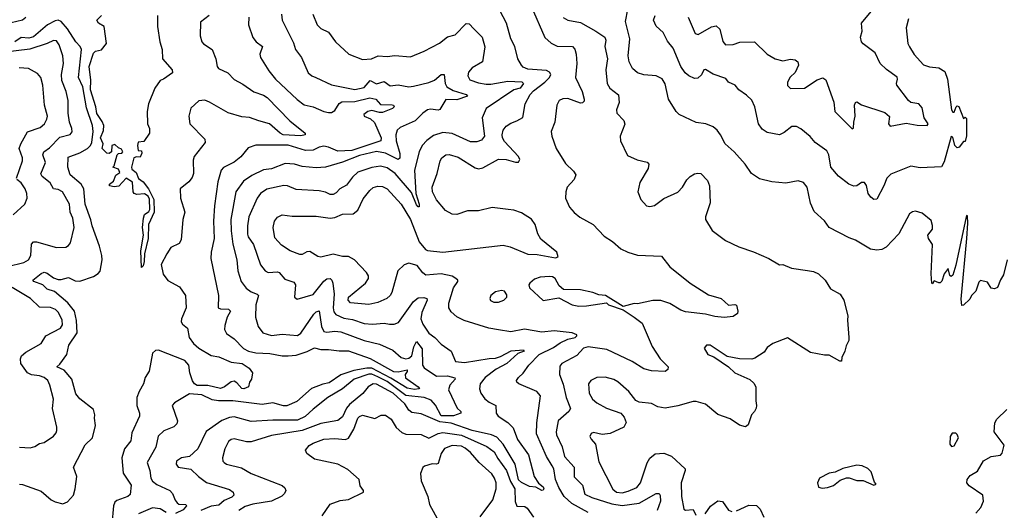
# Model space of a CAD drawing. Extents: x 2133461 to 2293071, y 753526 to 916327.
# Tile 198 of 256: x 2156336 to 2162709, y 866167 to 869338. Entities that reach past the tile are written whole.
import ezdxf

# ---------------------------------------------------------------- set-up
doc = ezdxf.new("R2010")
doc.units = 0

msp = doc.modelspace()

# ---------------------------------------------------------------- linework, layer by layer
at = {"layer": '0CON10XD'}
for points in [[(2160663.6, 869355), (2160709.1, 869249.1), (2160726.6, 869243.4), (2160815, 869293.1), (2160845, 869298.1), (2160868.2, 869278.2), (2160886.8, 869196.8), (2160905, 869176), (2160955, 869178.6), (2160997.1, 869192.9), (2161092.5, 869195), (2161175, 869115.6), (2161225, 869084.5), (2161275, 869073.1), (2161325, 869082.9), (2161355, 869078), (2161373.3, 869065), (2161378, 869045), (2161355, 868998), (2161323.9, 868966.1), (2161306.9, 868935), (2161305, 868913.3), (2161324.4, 868894.4), (2161415, 868896.5), (2161498.8, 868948.8), (2161535, 868962.5), (2161555, 868948.8), (2161606.1, 868805), (2161612.2, 868745), (2161725, 868633.8), (2161733, 868637), (2161734.3, 868675), (2161744.4, 868715), (2161740, 868785), (2161745, 868802.5), (2161755, 868806.7), (2161785, 868788.8), (2161935, 868738.8), (2161965, 868712.5), (2161960, 868665), (2161969.4, 868649.4), (2162075, 868670), (2162145, 868656.8), (2162210, 868655), (2162216.9, 868665), (2162191.1, 868705), (2162178.5, 868768.5), (2162155, 868794.4), (2162105, 868802.3), (2162089.1, 868815), (2162014.4, 868915), (2162010.5, 868925), (2162017.9, 868955), (2162015, 868967.1), (2161946.4, 869016.4), (2161906.5, 869055), (2161873.6, 869123.6), (2161795, 869181.4), (2161785, 869196), (2161778, 869225), (2161788.2, 869265), (2161784.1, 869315.9), (2161930.8, 869495)], [(2159498.5, 868111.5), (2159395, 868124.5), (2159305, 868102.5), (2159235, 868102.1), (2159165, 868078.8), (2159135, 868081.8), (2159091.4, 868105), (2159035, 868174.4), (2159009.1, 868225), (2159006.2, 868255), (2159039.2, 868345), (2159057.5, 868425), (2159069.4, 868445), (2159095, 868465.6), (2159115, 868467.5), (2159175, 868450.4), (2159285, 868381.5), (2159305, 868374.5), (2159335, 868381.2), (2159435, 868435.9), (2159485, 868435.3), (2159545, 868416.7), (2159565, 868418), (2159574.2, 868435), (2159564.3, 868455), (2159475, 868550), (2159461.6, 868575), (2159459.1, 868595), (2159464.6, 868625), (2159485, 868650), (2159515, 868670), (2159555, 868685.5), (2159592.9, 868707.1), (2159607.3, 868795), (2159640, 868855), (2159661.4, 868878.6), (2159736.2, 868935), (2159765.6, 868965), (2159773.1, 868985), (2159765, 869000), (2159745, 869010.4), (2159625, 869018.2), (2159595, 869031.8), (2159583.6, 869043.6), (2159561.5, 869085), (2159540, 869165), (2159514.5, 869215), (2159488.1, 869315), (2159424.4, 869435)], [(2159647.7, 869425), (2159735, 869222.9), (2159776.9, 869186.9), (2159815, 869168.1), (2159915, 869164.2), (2159928.9, 869148.9), (2159937.5, 869115), (2159942.1, 869055), (2159932.7, 868965), (2159977.5, 868875), (2159990.8, 868825), (2159988.8, 868811.2), (2159980, 868800), (2159965, 868799.2), (2159885, 868830), (2159852.2, 868827.8), (2159827.5, 868815), (2159813.5, 868785), (2159800, 868675), (2159776.9, 868615), (2159780, 868585), (2159809.5, 868505), (2159869.3, 868409.3), (2159920.2, 868360.2), (2159936, 868335), (2159925, 868306.2), (2159880.8, 868255), (2159871.4, 868225), (2159870, 868185), (2159895, 868126.2), (2159925, 868091.4), (2159962.2, 868062.2), (2160048.8, 868015), (2160118.7, 867938.7), (2160173.3, 867905), (2160227, 867857), (2160273.3, 867835), (2160335, 867816.7), (2160490.3, 867810.3), (2160545, 867740), (2160675, 867635.6), (2160795, 867560), (2160875.7, 867535.7), (2160925, 867494), (2160965, 867496.9), (2160975, 867492), (2160984.4, 867455), (2160981.4, 867438.6), (2160955, 867418.8), (2160895, 867412.9), (2160835, 867418.9), (2160775, 867435.6), (2160645, 867449.4), (2160615, 867460), (2160545, 867503.5), (2160485, 867523.5), (2160435, 867522.5), (2160335, 867501.2), (2160313.6, 867503.6), (2160243.3, 867483.3), (2160127.5, 867555), (2160085, 867560), (2160045.6, 867575.6), (2159965, 867592.9), (2159855, 867593.3), (2159827.7, 867617.7), (2159801.2, 867665), (2159785.5, 867675.5), (2159765, 867678.6), (2159705, 867674.4), (2159669.1, 867660.9), (2159637.5, 867635), (2159632.5, 867625), (2159636.7, 867605), (2159725, 867522.5), (2159825, 867541.4), (2159912.5, 867495), (2159955, 867487.5), (2160005, 867488), (2160135, 867507.5), (2160147.5, 867495), (2160242, 867462), (2160313.3, 867415), (2160365.8, 867375.8), (2160429.2, 867225), (2160481.4, 867145), (2160533.8, 867095), (2160532.3, 867077.7), (2160515, 867064.4), (2160425, 867068.2), (2160375, 867081.2), (2160299.7, 867129.7), (2160136.9, 867206.9), (2160015, 867222.7), (2159985, 867215.4), (2159941.8, 867168.2), (2159846, 867115), (2159832, 867098), (2159829.4, 867045), (2159853.2, 866983.2), (2159872.8, 866895), (2159901.8, 866825), (2159890.6, 866805), (2159820.9, 866745), (2159808.2, 866675), (2159810.4, 866655), (2159848.2, 866578.2), (2159863.1, 866515), (2159924.5, 866445), (2159925, 866383.8), (2159978.5, 866328.5), (2159995, 866272.2), (2160039.7, 866250.3), (2160169.3, 866209.3), (2160235, 866198.5), (2160345, 866214), (2160455, 866274.5), (2160476.3, 866276.3), (2160482.7, 866262.7), (2160483.1, 866225), (2160462.1, 866165)], [(2162178.3, 868088.3), (2162135, 868100), (2162115, 868096.2), (2162096.1, 868083.9), (2162027.5, 867955), (2161945, 867868), (2161917.3, 867852.7), (2161885, 867848), (2161842.5, 867855), (2161745, 867914), (2161705, 867928), (2161575.6, 867995.6), (2161545, 868038.8), (2161478.8, 868098.8), (2161455, 868152.5), (2161434, 868255), (2161410, 868285), (2161375, 868297.5), (2161295, 868280.8), (2161205, 868290.8), (2161125, 868310), (2161073.3, 868345), (2161032, 868405), (2160960.8, 868485), (2160902, 868535), (2160871.2, 868595), (2160850, 868625), (2160825.7, 868645.7), (2160777.5, 868665), (2160715, 868673.3), (2160605, 868725.7), (2160585, 868745.8), (2160536.4, 868825), (2160513.5, 868923.5), (2160495.4, 868955.4), (2160455, 868975.5), (2160375, 868981.9), (2160335, 868995.7), (2160303.1, 869023.1), (2160281.1, 869065), (2160275.6, 869105), (2160284.4, 869215), (2160257.2, 869327.2), (2160271.5, 869405)], [(2156245, 869312.5), (2156355, 869337.3), (2156375, 869355.3)], [(2156334.1, 866335.9), (2156355, 866333.8), (2156475, 866290.6), (2156540, 866235), (2156565, 866221.3), (2156615, 866208.9), (2156645, 866220.6), (2156684.2, 866265), (2156695.8, 866305), (2156706.7, 866385), (2156684.3, 866445), (2156759.8, 866590.2), (2156807.5, 866635), (2156826.9, 866715), (2156821.4, 866761.4), (2156823.1, 866785), (2156815, 866818.8), (2156725, 866887), (2156699.1, 866919.1), (2156674.3, 867015), (2156625, 867073.5), (2156576.2, 867095), (2156595, 867110.6), (2156641.5, 867175), (2156653.7, 867235), (2156707.9, 867315), (2156703.6, 867393.6), (2156690.4, 867455), (2156648.1, 867508.1), (2156561.4, 867581.4), (2156515, 867596.1), (2156485.2, 867625.2), (2156428.6, 867645), (2156421.4, 867655), (2156475, 867698.4), (2156495, 867705.3), (2156515, 867698.8), (2156555, 867668.7), (2156585, 867659.3), (2156605, 867658.7), (2156651.9, 867671.9), (2156695, 867649.2), (2156725, 867648.5), (2156815, 867678.1), (2156845, 867697.5), (2156856.3, 867713.7), (2156870, 867785), (2156867.9, 867815), (2156852.4, 867875), (2156804.7, 868005), (2156797.4, 868045), (2156759.8, 868145), (2156752.2, 868245), (2156734.6, 868274.6), (2156663.8, 868335), (2156647.1, 868385), (2156649.4, 868450.6), (2156725, 868476.7), (2156774.1, 868505.9), (2156794.3, 868525), (2156802.4, 868545), (2156811, 868615), (2156807.6, 868655), (2156767.9, 868767.9), (2156744.1, 868905), (2156717.3, 868965), (2156735.6, 869145.6), (2156728.5, 869165), (2156699.6, 869195), (2156645, 869280.3), (2156605, 869326.5), (2156585, 869335.7), (2156565, 869332), (2156516.2, 869305), (2156425, 869227), (2156395, 869220), (2156345.9, 869224.1), (2156305, 869195.6)], [(2157229.2, 869365), (2157228.8, 869295), (2157244.2, 869195), (2157259.2, 869145), (2157260, 869085), (2157322.9, 869015), (2157324.3, 868995.7), (2157267.5, 868955), (2157244.4, 868945.6), (2157210, 868895), (2157170, 868795), (2157160.8, 868745), (2157163.8, 868665), (2157176, 868635), (2157176.7, 868605), (2157139.3, 868550.7), (2157103.9, 868546.1), (2157098.8, 868525), (2157103.6, 868493.6), (2157125, 868490), (2157127.5, 868475), (2157115, 868450), (2157092.5, 868452.5), (2157074.3, 868445), (2157060, 868385), (2157062.6, 868372.6), (2157091.1, 868351.1), (2157105, 868312), (2157135, 868289.4), (2157169.5, 868245), (2157204.5, 868175.5), (2157206.6, 868095), (2157169.6, 868015), (2157167.8, 867925), (2157143.1, 867825), (2157142.7, 867775), (2157135, 867746.7), (2157125, 867737.5), (2157120, 867845), (2157138.5, 867945), (2157130.8, 867995), (2157137.7, 868055), (2157145, 868078.5), (2157171.1, 868098.9), (2157178, 868112), (2157177.2, 868177.2), (2157168.1, 868198.1), (2157145, 868213.1), (2157095, 868208.9), (2157076.2, 868215), (2157070.8, 868225), (2157067.3, 868287.3), (2157025, 868313.3), (2156977.9, 868262.1), (2156948.8, 868258.8), (2156917.5, 868265), (2156917.5, 868275), (2156943.8, 868295), (2156957.7, 868332.3), (2156985, 868350), (2156975, 868371.2), (2156940, 868385), (2156947, 868393), (2156966.1, 868463.9), (2156976.7, 868473.3), (2156997.5, 868475), (2157003.3, 868485), (2156995, 868502.5), (2156975, 868510), (2156951.7, 868531.7), (2156932.5, 868525), (2156930, 868485), (2156915, 868472.5), (2156900, 868475), (2156870, 868505), (2156876.7, 868535), (2156858.6, 868575), (2156878.3, 868621.7), (2156880.6, 868655), (2156871.1, 868681.1), (2156835, 868732.5), (2156829.5, 868775), (2156795.3, 868885), (2156797.3, 868947.3), (2156786.4, 869036.4), (2156815, 869121.2), (2156826.1, 869133.9), (2156866.1, 869143.9), (2156897.5, 869185), (2156882.5, 869295), (2156846.6, 869316.6), (2156836, 869335), (2156865.5, 869364.5)], [(2157562.5, 869365), (2157506.6, 869323.4), (2157503.6, 869235), (2157514.4, 869195), (2157525, 869181.4), (2157581.2, 869145), (2157605.6, 869085), (2157614.3, 869035), (2157623, 869023), (2157682.5, 868995), (2157725, 868951.1), (2157781.1, 868921.1), (2157851.8, 868871.7), (2157915, 868849.6), (2157938.1, 868835), (2158083.9, 868683.9), (2158183.8, 868605), (2158183.3, 868595), (2158155, 868588.5), (2158042, 868595), (2158021.9, 868605), (2157953.8, 868665), (2157885, 868685.2), (2157824.5, 868705.5), (2157775, 868711.5), (2157685, 868735.4), (2157565, 868806.3), (2157535, 868817.3), (2157495, 868812.9), (2157445, 868766.2), (2157430.5, 868715), (2157437.1, 868665), (2157535, 868566), (2157537.1, 868545), (2157465.5, 868454.5), (2157459.7, 868430.3), (2157460.5, 868345), (2157452, 868318), (2157430, 868290), (2157374.2, 868245), (2157376.7, 868185), (2157404.2, 868095), (2157392.7, 868047.3), (2157380.6, 867915), (2157367.6, 867892.4), (2157315, 867865.7), (2157288.5, 867825), (2157252.3, 867755), (2157265.7, 867694.3), (2157295, 867653.1), (2157370.7, 867610.7), (2157409.4, 867555), (2157414.2, 867475), (2157382.9, 867405), (2157380.8, 867385), (2157389.1, 867369.1), (2157422, 867345), (2157432.9, 867285), (2157460.8, 867245), (2157495, 867214.6), (2157575, 867167.8), (2157625, 867160), (2157705, 867123.9), (2157775.7, 867115), (2157821.4, 867085), (2157844, 867055), (2157836.7, 867015), (2157823.3, 866995), (2157816.2, 866965), (2157787.4, 866952.6), (2157774.3, 866955), (2157741.7, 866991.7), (2157725, 867001.8), (2157705, 866997.1), (2157661.5, 866965), (2157635, 866954), (2157553.6, 866973.6), (2157485, 866973.9), (2157466.7, 866985), (2157455, 867003.5), (2157436.6, 867055), (2157430.7, 867105), (2157405, 867135.2), (2157235, 867201.1), (2157215, 867200), (2157195, 867182), (2157173.2, 867066.8), (2157149.4, 867025), (2157137.8, 866985), (2157109.1, 866935), (2157095.4, 866895), (2157095.4, 866845), (2157112.1, 866795), (2157111.2, 866775), (2157062.1, 866667.9), (2157056.1, 866615), (2157015.3, 866565), (2156998, 866505), (2157005, 866406.2), (2157058.7, 866328.7), (2157050.8, 866269.2), (2157036.2, 866255), (2156965, 866230.9), (2156951.2, 866218.8), (2156944.2, 866195), (2156933.5, 866075)], [(2157819.4, 869355), (2157818.1, 869305), (2157845, 869223.8), (2157867.5, 869195), (2157906.9, 869165), (2157891.1, 869115), (2157894.4, 869095), (2157947.8, 869007.8), (2157991.4, 868955), (2158132.4, 868822.4), (2158177.6, 868787.6), (2158235.9, 868775.9), (2158304.8, 868744.8), (2158335, 868737.5), (2158355, 868739.1), (2158375, 868751.5), (2158405, 868796.2), (2158421.7, 868808.3), (2158505, 868809.1), (2158603.5, 868833.5), (2158642.2, 868825), (2158670.5, 868790.5), (2158747, 868787), (2158756, 868785), (2158760.8, 868775), (2158750, 868765), (2158685, 868739.2), (2158665, 868738.5), (2158615, 868751.8), (2158590, 868745), (2158564, 868725), (2158566.7, 868715), (2158606.7, 868696.7), (2158633.3, 868673.3), (2158675.3, 868575), (2158674.4, 868555), (2158485, 868492.8), (2158395, 868489.2), (2158335, 868515.2), (2158305, 868520.6), (2158275, 868515.2), (2158235, 868493.9), (2158186.7, 868493.3), (2158075, 868527.5), (2157865, 868527.8), (2157815, 868510.6), (2157768.5, 868451.5), (2157725, 868418.1), (2157655, 868382.9), (2157639.4, 868365), (2157618.8, 868291.2), (2157596.7, 868135), (2157590.4, 868035), (2157595.3, 867924.7), (2157574.6, 867835.4), (2157573.8, 867795), (2157622.1, 867555), (2157620.8, 867475), (2157635, 867468.9), (2157686.9, 867466.9), (2157700.5, 867455), (2157678.1, 867415), (2157665, 867362.5), (2157662.9, 867335), (2157675, 867309.2), (2157725, 867275.5), (2157785, 867213.1), (2157818, 867195), (2157865, 867184.7), (2157955, 867181.2), (2158035, 867165.9), (2158075, 867165.3), (2158125, 867170.8), (2158197.5, 867192.5), (2158245, 867217.5), (2158285, 867206.6), (2158335, 867206.8), (2158405, 867197), (2158465, 867198.2), (2158605, 867149), (2158755, 867064.8), (2158785, 867061.5), (2158843.9, 867073.9), (2158844.4, 867065), (2158831.2, 867045), (2158832.9, 867022.9), (2158916.2, 866965), (2158923.3, 866955), (2158918.8, 866951.2), (2158891.8, 866948.2), (2158845, 866956.3), (2158739.1, 867020.9), (2158615, 867085.7), (2158584.1, 867085.9), (2158499.1, 867070.9), (2158415, 867043.3), (2158339.8, 866990.2), (2158298.1, 866981.9), (2158224.6, 866955), (2158129.3, 866870.7), (2158065, 866842.7), (2158042.9, 866842.9), (2157975, 866861.2), (2157905, 866850.2), (2157715, 866873.7), (2157623.6, 866873.6), (2157581.9, 866881.9), (2157515, 866914.1), (2157435, 866920.5), (2157339.1, 866860.9), (2157323.8, 866845), (2157356.9, 866745), (2157352.5, 866725), (2157335, 866705.6), (2157269.5, 866680.5), (2157233.1, 866646.9), (2157216.7, 866575), (2157161.1, 866475), (2157178, 866425), (2157184.7, 866375), (2157195.2, 866355.2), (2157224.4, 866334.4), (2157307.8, 866295), (2157324.5, 866275), (2157341.7, 866231.7), (2157355, 866214.4), (2157367.3, 866207.3), (2157412.5, 866205), (2157416.5, 866195), (2157395, 866170.3), (2157345, 866145.2)], [(2158233.6, 869375), (2158261.9, 869305), (2158285, 869281.9), (2158335, 869256.9), (2158380.8, 869195), (2158466.2, 869115), (2158555, 869080.8), (2158614.2, 869085.8), (2158655.9, 869104.1), (2158715, 869100), (2158765, 869106.9), (2158865, 869098.6), (2158955, 869135.6), (2159052.8, 869187.2), (2159105, 869227.8), (2159155, 869241.4), (2159225, 869312.9), (2159245, 869311.2), (2159275, 869280), (2159328.6, 869225), (2159346.6, 869163.4), (2159331.4, 869065), (2159265, 869026.5), (2159240.5, 868999.5), (2159236.5, 868975), (2159250, 868950), (2159305, 868929.2), (2159355, 868920.9), (2159385, 868920.6), (2159495, 868941.2), (2159585.8, 868935.8), (2159597.6, 868925), (2159575, 868895.2), (2159535, 868885.2), (2159355.7, 868765), (2159328.9, 868705), (2159344.4, 868585.6), (2159325, 868560.6), (2159295, 868549.1), (2159255, 868549.6), (2159135, 868603.7), (2159075, 868609.7), (2159015, 868589.3), (2158971.5, 868558.5), (2158941.5, 868525), (2158921.5, 868485), (2158890.6, 868365), (2158900, 868215), (2158922.9, 868145), (2158921.7, 868128.3), (2158915, 868128), (2158905, 868140.8), (2158871.5, 868221.5), (2158766.9, 868345), (2158715, 868381.2), (2158670.5, 868390.5), (2158615, 868382.7), (2158525, 868352.4), (2158490.1, 868319.9), (2158451.3, 868268.7), (2158408.1, 868245), (2158385, 868219.6), (2158365, 868207.9), (2158345, 868209.1), (2158315, 868223.8), (2158275, 868233.1), (2158125, 868240), (2158068.8, 868265), (2158045, 868266.9), (2157935, 868242.7), (2157895, 868215.6), (2157872.7, 868185), (2157818.9, 868065), (2157810, 868005), (2157811.1, 867951.1), (2157815, 867934.3), (2157849.6, 867885), (2157894.7, 867754.7), (2157924.1, 867714.1), (2157945, 867703.6), (2158005, 867708.5), (2158015, 867704.4), (2158051.9, 867661.9), (2158111.2, 867641.2), (2158120.5, 867625), (2158114.3, 867544.3), (2158132.7, 867532.7), (2158235, 867562.2), (2158305, 867648.2), (2158325, 867663.3), (2158345, 867664.5), (2158356.2, 867655), (2158364.1, 867635), (2158370.7, 867565), (2158365.2, 867475), (2158370.4, 867450.4), (2158383.3, 867433.3), (2158435, 867409.5), (2158489.6, 867399.6), (2158564.8, 867374.8), (2158619.4, 867370.6), (2158695, 867376.2), (2158728.9, 867371.1), (2158759.8, 867370.2), (2158789.1, 867380.9), (2158885, 867517.7), (2158915, 867540.8), (2158953.1, 867543.1), (2158972.5, 867535), (2158974.4, 867525), (2158938.9, 867445), (2158933.6, 867405), (2158945, 867371.2), (2158985, 867311.2), (2159024.3, 867284.3), (2159065, 867240.6), (2159129.2, 867195), (2159157.8, 867127.8), (2159215, 867121.8), (2159375, 867149.2), (2159415, 867150.8), (2159448.8, 867161.2), (2159517.4, 867197.4), (2159596.7, 867205), (2159602, 867195), (2159559.6, 867180.4), (2159490, 867115), (2159419.7, 867080.3), (2159348.8, 867025), (2159316.8, 866985), (2159312.1, 866952.1), (2159321.5, 866925), (2159347.6, 866887.6), (2159375, 866865.6), (2159417.1, 866845), (2159420.4, 866795), (2159432.5, 866775), (2159495.5, 866735), (2159530.5, 866700.5), (2159558.2, 866625), (2159630, 866525), (2159665.5, 866385), (2159693.3, 866343.3), (2159725, 866319.4), (2159729.5, 866305), (2159725, 866296), (2159715, 866295.8), (2159677.1, 866317.1), (2159635, 866319.8), (2159585, 866346), (2159565, 866364.4), (2159543.7, 866465), (2159465.8, 866595), (2159425, 866640.5), (2159390.5, 866655), (2159265, 866683.5), (2159129.4, 866729.4), (2159055, 866739), (2158935, 866789.4), (2158875, 866798.8), (2158855, 866814.5), (2158829.7, 866855), (2158753.4, 866925), (2158645, 866981.9), (2158625, 866984.6), (2158591.1, 866965), (2158557.4, 866922.6), (2158470, 866850), (2158452.2, 866827.8), (2158425, 866771.1), (2158395, 866746.9), (2158285, 866728.6), (2158165, 866682), (2157965, 866650.9), (2157835, 866609.2), (2157805, 866608.5), (2157725, 866629.1), (2157705, 866625.5), (2157688.4, 866611.6), (2157663.3, 866565), (2157648.9, 866505), (2157651.9, 866485), (2157660, 866475), (2157675, 866465.7), (2157772, 866442), (2157835, 866403.8), (2158035, 866326.7), (2158051.4, 866311.4), (2158058.1, 866295), (2158049.4, 866275), (2158032, 866258), (2157965, 866226.6), (2157845, 866207.4), (2157795, 866192.5), (2157755.4, 866165)], [(2158031.1, 869375), (2158035.6, 869335), (2158108.6, 869188.6), (2158121.9, 869145), (2158159.5, 869095), (2158204.2, 868995), (2158226.3, 868976.3), (2158253.3, 868965), (2158355, 868917.5), (2158505, 868886.5), (2158565, 868899.5), (2158605, 868945.2), (2158645, 868924.2), (2158695, 868939.8), (2158735, 868910.5), (2158785, 868916.7), (2158855, 868905.3), (2158885, 868907.9), (2158985, 868931.9), (2159021.9, 868948.1), (2159065, 868984.4), (2159083.3, 868985), (2159089.3, 868925), (2159101.6, 868905), (2159141.2, 868881.2), (2159226, 868855), (2159234, 868845), (2159165, 868821.2), (2159095, 868821.8), (2159055, 868758.6), (2159045, 868753.1), (2158995, 868760), (2158975, 868755.7), (2158945.7, 868735), (2158895, 868683.8), (2158798.9, 868641.1)], [(2159853, 869353), (2159885, 869334.7), (2159965, 869320.4), (2160065.6, 869265), (2160124.5, 869224.5), (2160130, 869205), (2160124.5, 869165.5), (2160140.4, 869085), (2160129.1, 869015), (2160137.7, 868925), (2160155, 868895.6), (2160211.7, 868851.7), (2160216.6, 868803.4), (2160200, 868755), (2160200.8, 868735), (2160246.1, 868686.1), (2160253.6, 868663.6), (2160222.9, 868585), (2160225.5, 868555.5), (2160270.2, 868460.2), (2160332.6, 868432.6), (2160398.3, 868418.3), (2160408, 868405), (2160404.4, 868375.6), (2160350.5, 868285), (2160337.8, 868225), (2160356.5, 868175), (2160394.3, 868135), (2160415, 868130), (2160445, 868136.5), (2160505, 868181.9), (2160595, 868224.4), (2160627.1, 868255), (2160655, 868303.8), (2160675, 868323.8), (2160705, 868341.2), (2160725, 868346.7), (2160745, 868343.3), (2160788.8, 868298.8), (2160801.2, 868265), (2160805.8, 868155), (2160774.2, 868065), (2160774.1, 868045.9), (2160818.8, 867975), (2160905, 867912), (2160990.5, 867870.5), (2161085, 867838), (2161185, 867793.8), (2161254.1, 867754.1), (2161276.1, 867756.1), (2161331.7, 867731.7), (2161436.2, 867716.2), (2161475, 867710), (2161505.8, 867695.8), (2161550, 867655), (2161585, 867597.5), (2161647.5, 867565), (2161670, 867525), (2161696.7, 867425), (2161693.3, 867395), (2161703.3, 867285), (2161702.5, 867265), (2161685, 867230), (2161677.5, 867195), (2161656.7, 867155), (2161655, 867130), (2161645, 867130), (2161575, 867170), (2161545, 867168.8), (2161455, 867187.5), (2161305, 867280.8), (2161212, 867245), (2161175, 867219.2), (2161155, 867190), (2161095, 867150.8), (2161075, 867144.2), (2160994.2, 867145.8), (2160915, 867162), (2160805, 867234), (2160782.5, 867235), (2160766.7, 867215), (2160790, 867175), (2160829.7, 867159.7), (2160923.3, 867095), (2160965.9, 867055.9), (2161063, 867013), (2161087.9, 866987.9), (2161100, 866965), (2161100, 866875), (2161106, 866845), (2161102.3, 866827.7), (2161093.3, 866805), (2161073.8, 866785), (2161050.7, 866719.3), (2161035, 866706.7), (2160995, 866716.2), (2160935, 866758), (2160855, 866785.8), (2160775, 866852.5), (2160715, 866870), (2160695, 866871.1), (2160595, 866841.9), (2160515, 866827.5), (2160466.1, 866836.1), (2160425, 866858), (2160345, 866866), (2160325, 866876.2), (2160278.1, 866935), (2160207.1, 866997.1), (2160181.5, 867011.5), (2160125, 867027.3), (2160071.2, 867025), (2160032, 867005), (2160016.9, 866985), (2160021.2, 866925), (2160044.6, 866885), (2160070.8, 866860.8), (2160135, 866827.3), (2160226.7, 866795), (2160249.7, 866769.7), (2160261.2, 866735), (2160247.5, 866705), (2160157.6, 866662.4), (2160107, 866657), (2160050.5, 866669.5), (2160035, 866663.3), (2160026.2, 866645), (2160035, 866626.7), (2160064, 866595), (2160085, 866480), (2160175, 866303.3), (2160198.1, 866285), (2160235, 866280), (2160275, 866289.5), (2160330, 866315), (2160354.6, 866345), (2160397.2, 866472.8), (2160415.5, 866504.5), (2160449.1, 866530.9), (2160505.7, 866535.7), (2160555, 866515.8), (2160642.9, 866435), (2160644.3, 866425), (2160617.3, 866345), (2160618.8, 866255), (2160634.1, 866174.1), (2160645, 866167.8), (2160695, 866172), (2160713.1, 866135)], [(2162090, 869345), (2162073.8, 869285), (2162085.8, 869185), (2162096.4, 869163.6), (2162125, 869113.8), (2162187, 869047), (2162225, 869032.9), (2162286.2, 869026.2), (2162325, 869004.2), (2162340.7, 868955), (2162367.5, 868755), (2162375, 868740), (2162385, 868740), (2162397.5, 868775), (2162405, 868782.5), (2162415, 868777.5), (2162445, 868700), (2162455, 868707.5), (2162465, 868700), (2162465, 868587.5), (2162455, 868550), (2162445, 868550), (2162417.5, 868515), (2162405, 868510), (2162390, 868525), (2162375, 868580), (2162365, 868582.5), (2162319.6, 868420.4), (2162301.9, 868388.1), (2162165, 868380), (2162105, 868392.2), (2161975, 868340), (2161948.9, 868315), (2161930, 868265), (2161885, 868179.2), (2161865, 868175.8), (2161845, 868191.2), (2161828, 868215), (2161817, 868267), (2161805, 868286.2), (2161785, 868286), (2161755.7, 868264.3), (2161735, 868261.2), (2161703.3, 868275), (2161635, 868326.2), (2161587.1, 868385), (2161573.1, 868465), (2161560.3, 868490.3), (2161485.4, 868545.4), (2161453.6, 868583.6), (2161393.2, 868633.2), (2161365, 868647.5), (2161335, 868647.1), (2161285, 868609.4), (2161255, 868594.4), (2161175, 868610), (2161141.2, 868631.2), (2161117.8, 868665), (2161094.5, 868775), (2161075, 868818), (2161041.1, 868851.1), (2160991.2, 868885), (2160966.7, 868915), (2160925, 868933.8), (2160907.6, 868957.6), (2160825, 868987.1), (2160775, 869015.8), (2160765, 869013.3), (2160748.8, 868981.2), (2160725, 868961.4), (2160705, 868958.1), (2160666.4, 868976.4), (2160644.4, 868994.4), (2160615, 869036.7), (2160565, 869154.2), (2160529.8, 869199.8), (2160502, 869255), (2160455, 869296), (2160437.5, 869335), (2160448.9, 869365)], [(2156258, 867742), (2156362, 867768), (2156394.1, 867785.9), (2156408.9, 867815), (2156411.7, 867888.3), (2156425, 867902.5), (2156445, 867902.9), (2156575, 867865.6), (2156635, 867868.6), (2156652.1, 867877.9), (2156665, 867896.7), (2156689.2, 867995), (2156680.4, 868055), (2156662.9, 868095), (2156658.5, 868145), (2156612.9, 868225), (2156585, 868240.6), (2156555, 868244.3), (2156534.1, 868284.1), (2156480.8, 868325), (2156472.2, 868342.2), (2156503.8, 868415), (2156486.5, 868465), (2156491.9, 868485), (2156529, 868511), (2156595, 868579.2), (2156663, 868597), (2156675.7, 868614.3), (2156674.3, 868635), (2156658.9, 868675), (2156650.9, 868735), (2156649.1, 868815), (2156636.5, 868875), (2156608.1, 868945), (2156607.2, 868985), (2156619.7, 869055), (2156616.5, 869105), (2156592.7, 869175), (2156575, 869202.5), (2156555, 869204.4), (2156514.7, 869185.3), (2156401.2, 869148.8), (2156205, 869124.2)], [(2156315.6, 868315), (2156354.6, 868425), (2156353.8, 868445), (2156333.9, 868505), (2156343.2, 868535), (2156386.3, 868613.7), (2156468.1, 868641.9), (2156497.8, 868665), (2156512.3, 868695), (2156515.3, 868715), (2156496.7, 868785), (2156486.9, 868915), (2156472.2, 868965), (2156451.1, 868991.1), (2156393.8, 869023.8), (2156333.8, 869026.2)], [(2158798.9, 868641.1), (2158779.5, 868625), (2158770.7, 868595), (2158773.7, 868555), (2158795.8, 868474.2), (2158795.8, 868444.2), (2158786.7, 868435), (2158705, 868475.2), (2158645, 868486.7), (2158535, 868460.3), (2158425, 868416.8), (2158315, 868384.5), (2158255, 868380.7), (2158165, 868389.3), (2158115, 868405.3), (2158055, 868408.7), (2157965, 868375.3), (2157915, 868366.8), (2157838.1, 868331.9), (2157785, 868294.5), (2157734.7, 868225), (2157703.3, 868046.7), (2157705, 867972.5), (2157716.6, 867886.6), (2157741.5, 867785), (2157747.3, 867715), (2157770.8, 867645), (2157801.9, 867601.9), (2157835, 867580), (2157873.8, 867565), (2157881.4, 867555), (2157863.6, 867495), (2157862.9, 867415), (2157878.9, 867355), (2157910, 867315), (2157965, 867296.9), (2158034.5, 867304.5), (2158135, 867297.3), (2158155, 867311.5), (2158239.3, 867435), (2158255, 867449.2), (2158275, 867455.7), (2158290.2, 867355), (2158305, 867322.5), (2158325, 867317.5), (2158375, 867324.7), (2158415, 867320.3), (2158565, 867264.3), (2158665, 867240.3), (2158751.8, 867201.8), (2158804.3, 867154.3), (2158835, 867146.4), (2158855, 867151.4), (2158874, 867166), (2158887, 867223), (2158905, 867258), (2158941.5, 867211.5), (2158944.2, 867105), (2158955, 867087.8), (2159035, 867034.1), (2159105, 867035.6), (2159152.9, 867022.9), (2159155.8, 867015), (2159120.5, 866975), (2159111.2, 866945), (2159167.6, 866827.6), (2159191.2, 866805), (2159192.5, 866795), (2159145, 866777.7), (2159065, 866777.1), (2159026.6, 866846.6), (2158999, 866879), (2158955, 866896.3), (2158835, 866908.2), (2158715, 866999.3), (2158655, 867029.2), (2158615, 867045.9), (2158595, 867046.7), (2158502, 867015), (2158425, 866952.4), (2158331.5, 866895), (2158235, 866820.9), (2158185, 866774.2), (2158135, 866749.3), (2157975, 866749.8), (2157835, 866741.7), (2157725, 866770.6), (2157693.8, 866766.2), (2157645, 866746.8), (2157544, 866676), (2157489.4, 866565), (2157436.4, 866513.6), (2157383.6, 866506.4), (2157351.4, 866485), (2157348.6, 866465), (2157361.2, 866445), (2157445, 866432.5), (2157493.1, 866385), (2157545, 866346.8), (2157695, 866302.1), (2157717.8, 866285), (2157721.8, 866265), (2157709.1, 866250.9), (2157659.9, 866230.1), (2157625, 866200), (2157575, 866194.3), (2157509.6, 866165)], [(2156295, 868076.7), (2156370, 868145), (2156384.4, 868185), (2156382.7, 868215), (2156372.3, 868245), (2156345, 868284.5), (2156317.5, 868305)], [(2160015, 866151.9), (2159910.3, 866210.3), (2159860.9, 866255), (2159825.2, 866315.2), (2159805.3, 866365), (2159792.5, 866435), (2159783.2, 866455), (2159745.9, 866515), (2159680.7, 866660.7), (2159683, 866733), (2159707, 866907), (2159682.5, 866935), (2159566.2, 866985), (2159554, 866995), (2159552, 867005), (2159564.2, 867025), (2159595, 867052.5), (2159630.9, 867105), (2159699.3, 867175), (2159791.5, 867218.5), (2159835, 867248.8), (2159885, 867273.5), (2159932.5, 867285), (2159942.9, 867295), (2159941.4, 867301.4), (2159912.5, 867315), (2159795, 867326.6), (2159715, 867318.1), (2159603.2, 867336.8), (2159515, 867320), (2159435.7, 867334.3), (2159373.8, 867343.8), (2159212.9, 867392.9), (2159165, 867417.5), (2159129.8, 867449.8), (2159113.6, 867475), (2159113.8, 867505), (2159145, 867604.2), (2159172.5, 867645), (2159171.2, 867655), (2159160, 867665), (2159135, 867680.5), (2159065, 867694.5), (2158965, 867687.1), (2158945, 867702), (2158908.8, 867748.8), (2158855, 867764), (2158825, 867754.2), (2158784.2, 867715), (2158744.6, 867575), (2158733.8, 867555), (2158713.4, 867536.6), (2158655, 867509.3), (2158595, 867497.3), (2158478, 867508), (2158461.8, 867525), (2158465, 867545.6), (2158574.3, 867635), (2158593.1, 867665), (2158593.6, 867683.6), (2158580.6, 867705), (2158502.5, 867785), (2158465, 867806.7), (2158425, 867807.5), (2158365, 867823.2), (2158285, 867802.2), (2158265, 867808.6), (2158215, 867840.9), (2158195, 867837.5), (2158165, 867821.5), (2158148.7, 867821.3), (2158086, 867845), (2158031.4, 867881.4), (2157988.7, 867928.7), (2157977.8, 867995), (2157985, 868036.2), (2158005, 868062.9), (2158035, 868076.9), (2158099.3, 868069.3), (2158255, 868069.2), (2158345, 868056), (2158375, 868060), (2158425, 868080.9), (2158495, 868084.4), (2158523.8, 868106.2), (2158559.4, 868180.6), (2158601.5, 868235), (2158625, 868253.5), (2158655, 868262.2), (2158685, 868259.5), (2158714.1, 868244.1), (2158805.3, 868145), (2158865, 868047.1), (2158922.6, 867902.6), (2158962.2, 867852.2), (2158975.6, 867845.6), (2159075, 867835.6), (2159465, 867880), (2159509.8, 867869.8), (2159625, 867823.2), (2159685, 867820.4), (2159805, 867798.8), (2159822.5, 867805), (2159813.8, 867835), (2159709.7, 867919.7), (2159689.4, 867955), (2159673.3, 868015), (2159649.8, 868049.8), (2159585, 868089.5), (2159535, 868107.3), (2159498.5, 868111.5)], [(2162726.7, 867785), (2162705, 867690), (2162684.1, 867655.9), (2162665, 867606.7), (2162645, 867598.8), (2162625, 867603.3), (2162600.7, 867640.7), (2162555, 867652.5), (2162545, 867642.5), (2162525.6, 867584.4), (2162496.2, 867555), (2162485, 867532.5), (2162445, 867492.5), (2162435, 867490), (2162430.7, 867530.7), (2162466.9, 867925), (2162473.1, 868023.1), (2162470, 868070), (2162465, 868072.5), (2162455, 868033.3), (2162395, 867752.5), (2162375, 867687.5), (2162365, 867677.5), (2162357.5, 867685), (2162345, 867730), (2162320, 867695), (2162305, 867647.5), (2162295, 867637.5), (2162285, 867637.5), (2162255, 867650), (2162245, 867630), (2162240, 867635), (2162236, 867695), (2162244.6, 867885), (2162218.6, 867925), (2162214, 867945), (2162244.4, 867985), (2162245, 868007.5), (2162235, 868041.2), (2162178.3, 868088.3)], [(2156335.8, 866575.8), (2156405, 866570), (2156435, 866578.6), (2156465, 866598.6), (2156494.3, 866605.7), (2156555, 866646.7), (2156572.7, 866667.3), (2156577.3, 866682.7), (2156577.1, 866705), (2156547.8, 866825), (2156555.5, 866885), (2156531.6, 866975), (2156518.2, 867005), (2156494.8, 867024.8), (2156465, 867036.4), (2156413.1, 867043.1), (2156387.1, 867055), (2156342.9, 867115), (2156340.4, 867145), (2156348.9, 867165), (2156375, 867188.9), (2156475, 867244.4), (2156505.6, 867295), (2156600.6, 867345), (2156614.4, 867365), (2156611.5, 867395), (2156587.2, 867445), (2156567.5, 867465), (2156535, 867477.3), (2156465, 867479.6), (2156406.9, 867536.9), (2156287.5, 867607.5)], [(2159405, 867512.5), (2159435, 867512.7), (2159468.8, 867525), (2159490, 867545), (2159490, 867560), (2159473.6, 867583.6), (2159455, 867588.8), (2159415, 867580), (2159385.8, 867555), (2159380, 867535), (2159383.6, 867523.6), (2159405, 867512.5)], [(2158295, 866131.9), (2158345, 866205.7), (2158410.5, 866229.5), (2158465, 866235.7), (2158562.5, 866285), (2158562.5, 866295), (2158540, 866325), (2158532.5, 866365), (2158460.5, 866430.5), (2158395, 866464.2), (2158245, 866498.1), (2158195.8, 866535), (2158186, 866555), (2158210, 866585), (2158235, 866600.9), (2158305, 866626.1), (2158375, 866630.9), (2158445, 866624.6), (2158465, 866632.1), (2158499.3, 866690.7), (2158525, 866762.2), (2158535.7, 866774.3), (2158555, 866781.8), (2158635, 866761.1), (2158675, 866781.9), (2158705, 866781.9), (2158740, 866755), (2158772.2, 866702.2), (2158809.5, 866669.5), (2158835, 866658), (2158935, 866657.9), (2158985, 866633.2), (2159045, 866662.9), (2159075, 866669), (2159195, 866651.5), (2159359.6, 866579.6), (2159408.2, 866545), (2159431.1, 866501.1), (2159487.2, 866425), (2159512.6, 866352.6), (2159542, 866305), (2159543.8, 866223.8), (2159555, 866194.2), (2159605, 866190.6), (2159621.1, 866181.1), (2159662.7, 866122.7)], [(2162525, 866147.5), (2162556.5, 866185), (2162575.5, 866225), (2162569.4, 866265), (2162482.5, 866325), (2162467.1, 866345), (2162468.1, 866365), (2162487.7, 866392.3), (2162535, 866418.9), (2162575, 866487.1), (2162625, 866514.4), (2162685, 866524.3), (2162695, 866536.2), (2162707.6, 866587.6), (2162644.5, 866674.5), (2162647.3, 866732.7), (2162661.2, 866755), (2162725, 866818.8)], [(2162368.3, 866578.3), (2162385, 866583.3), (2162413.3, 866635), (2162405, 866657.5), (2162395, 866666.2), (2162372.5, 866665), (2162358, 866645), (2162356.7, 866595), (2162368.3, 866578.3)], [(2159316, 866124), (2159399.6, 866235), (2159419.7, 866305), (2159419.2, 866345), (2159410, 866375), (2159392.5, 866402.5), (2159309.2, 866475), (2159255, 866540.3), (2159219.5, 866569.5), (2159195, 866580.7), (2159135, 866585.7), (2159085, 866566), (2159063.3, 866535), (2159045, 866470), (2159035, 866464.4), (2159005, 866466.9), (2158957.3, 866452.7), (2158945.9, 866444.1), (2158930, 866405), (2158935, 866357.5), (2158978.1, 866255), (2158989.4, 866205), (2159050, 866095)], [(2161530.8, 866310.8), (2161565, 866314.4), (2161602.7, 866327.3), (2161647.3, 866362.7), (2161687, 866377), (2161705, 866377.5), (2161755, 866360), (2161795, 866360), (2161865, 866330), (2161880, 866335), (2161868.3, 866348.3), (2161847.5, 866415), (2161826.4, 866436.4), (2161790, 866455), (2161755, 866458.8), (2161665, 866436.2), (2161615, 866414), (2161575, 866407.1), (2161513.3, 866375), (2161500, 866345), (2161507, 866317), (2161530.8, 866310.8)], [(2160773.3, 866145), (2160807.3, 866192.7), (2160855, 866229.1), (2160885, 866223.3), (2160925, 866168.6), (2160945, 866160)], [(2157285, 866153.5), (2157245, 866175.3), (2157196.5, 866183.5), (2157106.3, 866143.7)], [(2160975, 866162.7), (2161055, 866199.4), (2161105, 866198.6), (2161128.6, 866175), (2161152.4, 866122.4)]]:
    msp.add_lwpolyline(points, dxfattribs=at)

doc.saveas('drawing.dxf')
